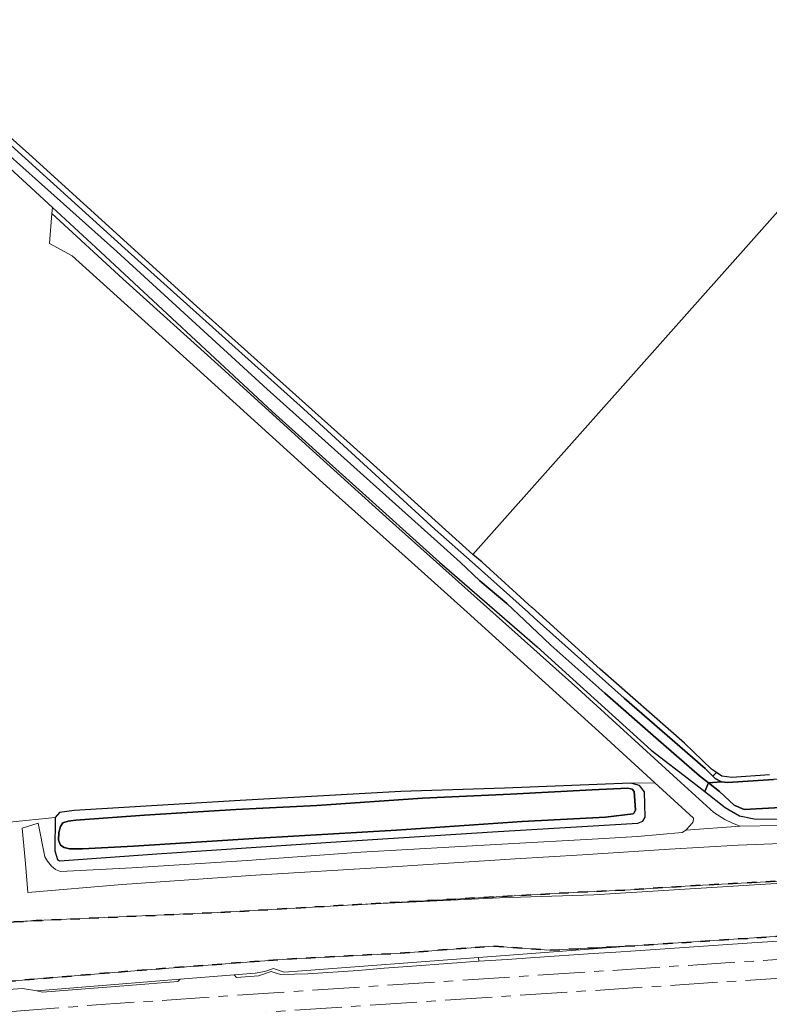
# Model space of a CAD drawing. Extents: x 105780 to 185197, y 477999 to 525027.
# Tile 192 of 256: x 109241 to 109400, y 478906 to 479115. Entities that reach past the tile are written whole.
import ezdxf

# ---------------------------------------------------------------- set-up
doc = ezdxf.new("R2010")
doc.units = 0
doc.linetypes.add('AM-AS', pattern=[16, 10, -2, 2, -2])
doc.linetypes.add('XX-HIDDEN', pattern=[4, 2, -2])
for name, color, linetype, lineweight in [('B-GV-GR-GRAS_GAZON-G', 252, 'Continuous', 13), ('B-GV-GR-MATERIAALGRENS-G', 252, 'XX-HIDDEN', 35), ('B-RO-IE-TERREINAFSCHEIDING_KUNSTMATIG_HEKWERK-G', 252, 'IE-TERREINAFSCHEIDING-KUNSTMATIG', 18), ('B-RO-IE-TERREINAFSCHEIDING_KUNSTMATIG_SCHUTTING-G', 252, 'IE-TERREINAFSCHEIDING-KUNSTMATIG-DICHT', 18), ('B-WE-AM-AS_SPOOR-G', 252, 'AM-AS', 18), ('B-WE-GW-WATERGANG_SLOOT_INSTEEK-G', 252, 'Continuous', 30), ('B1-WE-GR-BOUWLAND-GV', 80, 'Continuous', 13), ('B1-WE-KW-KUNSTWERK_GELUIDSWERING_SCHERM-G', 170, 'Continuous', 18), ('B1-WE-OG-WEG-GV', 7, 'Continuous', 18), ('B1-WE-VH-VERHARDING_ASFALT-GV', 252, 'Continuous', 18), ('B1-WE-VH-VERHARDING_HALFVERHARDING-GV', 252, 'Continuous', 18), ('B1-WE-VH-VERHARDING_OPEN-GV', 252, 'Continuous', 18)]:
    doc.layers.add(name, color=color, linetype=linetype, lineweight=lineweight)
doc.linetypes.add('IE-TERREINAFSCHEIDING-KUNSTMATIG', pattern='A,4,[82,NLCS.SHX,S=0.75,R=90,X=0,Y=0],4,-2', length=10)
doc.linetypes.add('IE-TERREINAFSCHEIDING-KUNSTMATIG-DICHT', pattern='A,8,-1,[82,NLCS.SHX,S=0.75,R=90,X=0,Y=0],-1', length=10)

msp = doc.modelspace()

# ---------------------------------------------------------------- linework, layer by layer
at = {"layer": 'B-GV-GR-GRAS_GAZON-G', "flags": 128}
msp.add_lwpolyline([(109227.954, 478908.401), (109241.766, 478909.443), (109244.785, 478908.941), (109275.272, 478911.395), (109286.788, 478912.322), (109291.222, 478912.679), (109293.304, 478913.049), (109295.103, 478913.635), (109297.364, 478912.896), (109337.782, 478915.943), (109338.673, 478916.009), (109372.492, 478918.53), (109353.683, 478917.537), (109341.799, 478918.408), (109321.326, 478916.876), (109297.899, 478915.668), (109268.229, 478913.396), (109244.96, 478911.462), (109222.471, 478909.48)], dxfattribs=at)
at = {"layer": 'B-GV-GR-MATERIAALGRENS-G', "flags": 128}
msp.add_lwpolyline([(109438.46, 478921.554), (109439.652, 478924.71), (109439.895, 478928.342), (109439.866, 478928.981), (109439.719, 478929.602), (109439.29, 478930.538), (109438.349, 478931.832), (109437.83, 478932.353), (109436.927, 478932.945), (109436.212, 478933.154), (109433.315, 478933.579), (109431.955, 478933.497), (109412.093, 478932.737), (109383.64, 478931.238), (109370.998, 478930.383), (109358.843, 478929.804), (109312.09, 478927.222), (109284.796, 478925.602), (109244.685, 478923.83), (109190.964, 478920.737), (109191.05, 478919.529), (109191.983, 478906.396), (109197.101, 478906.908), (109201.553, 478907.802), (109206.867, 478908.301), (109222.471, 478909.48), (109244.96, 478911.462), (109268.229, 478913.396), (109297.899, 478915.668), (109321.326, 478916.876), (109341.799, 478918.408), (109353.683, 478917.537), (109372.492, 478918.53), (109414.545, 478921.298), (109428.405, 478921.111), (109428.648, 478921.108), (109431.489, 478921.292), (109432.904, 478921.383), (109431.559, 478919.783), (109424.078, 478910.879), (109422.7, 478909.239), (109421.562, 478907.884), (109413.588, 478898.394), (109412.17, 478896.706), (109410.855, 478896.616), (109408.974, 478896.491), (109405.408, 478886.037), (109407.586, 478886.362), (109410.344, 478887.481), (109412.241, 478888.475), (109414.002, 478890.254), (109419.54, 478897.268)], close=True, dxfattribs=at)
at = {"layer": 'B-RO-IE-TERREINAFSCHEIDING_KUNSTMATIG_HEKWERK-G', "flags": 128}
msp.add_lwpolyline([(109176.295, 478906.332), (109172.353, 478912.304), (109174.595, 478916.597), (109176.189, 478918.252), (109178.728, 478919.059), (109191.386, 478919.812), (109244.685, 478923.83), (109284.796, 478925.602), (109312.09, 478927.222), (109343.183, 478928.695), (109363.176, 478929.303), (109432.722, 478933.666), (109439.164, 478933.956)], dxfattribs=at)
at = {"layer": 'B-RO-IE-TERREINAFSCHEIDING_KUNSTMATIG_SCHUTTING-G', "flags": 128}
msp.add_lwpolyline([(109338.673, 478916.009), (109338.764, 478915.203), (109344.748, 478915.587), (109350.642, 478915.99), (109363.048, 478916.847), (109367.862, 478917.155), (109376.249, 478917.723), (109385.482, 478918.359), (109396.792, 478919.097), (109409.009, 478919.9), (109414.369, 478920.258), (109415.872, 478920.272), (109421.55, 478920.238), (109426.538, 478920.125), (109428.461, 478920.2)], dxfattribs=at)
at = {"layer": 'B-WE-AM-AS_SPOOR-G', "flags": 128}
for points in [[(109425.128, 478917.094), (109281.567, 478907.599), (109255.537, 478905.773), (109223.173, 478903.214), (109197.494, 478900.905)], [(109421.4, 478912.84), (109282.681, 478903.666), (109255.798, 478901.783), (109223.478, 478899.226), (109202.021, 478897.296)]]:
    msp.add_lwpolyline(points, dxfattribs=at)
at = {"layer": 'B-WE-GW-WATERGANG_SLOOT_INSTEEK-G', "flags": 128}
for points in [[(109193.841, 479128.863), (109227.913, 479098.913), (109263.507, 479066.698), (109301.498, 479032.589), (109329.501, 479006.996), (109337.307, 479000), (109349.281, 478989.302), (109350.483, 478988.228), (109369.653, 478971.109), (109386.856, 478956.14), (109388.478, 478954.554), (109389.267, 478955.319), (109388.179, 478956.052), (109382.503, 478961.536), (109364.519, 478977.315), (109350.074, 478990.361), (109350.016, 478990.414), (109339.441, 479000), (109337.508, 479001.62), (109314.194, 479022.698), (109278.718, 479054.446), (109243.095, 479086.794), (109208.325, 479117.759)], [(109235.133, 479089.882), (109261.799, 479066.086), (109293.734, 479036.764), (109328.533, 479005.633), (109334.776, 479000), (109338.99, 478996.049), (109344.71, 478991.234), (109348.47, 478987.675), (109354.083, 478982.362), (109365.508, 478972.209), (109376.371, 478962.712), (109385.651, 478954.598), (109387.556, 478953.11), (109390.313, 478953.308), (109389, 478954.044), (109388.478, 478954.554), (109386.856, 478956.14), (109369.653, 478971.109), (109350.483, 478988.228), (109349.281, 478989.302), (109337.307, 479000), (109329.501, 479006.996), (109301.498, 479032.589), (109263.507, 479066.698), (109227.913, 479098.913)], [(109237.222, 479085.445), (109248.142, 479075.389), (109257.381, 479066.881), (109294.819, 479032.025), (109330.389, 479000), (109347.38, 478985.311), (109351.169, 478982.035), (109375.392, 478960.055), (109384.206, 478953.233), (109386.761, 478951.256), (109387.556, 478953.11), (109385.651, 478954.598), (109376.371, 478962.712), (109365.508, 478972.209), (109354.083, 478982.362), (109348.47, 478987.675), (109344.71, 478991.234), (109338.99, 478996.049), (109334.776, 479000), (109328.533, 479005.633), (109293.734, 479036.764), (109261.799, 479066.086), (109235.133, 479089.882)], [(109400.525, 478954.801), (109392.561, 478954.246), (109390.391, 478954.537), (109389.267, 478955.319), (109388.478, 478954.554), (109389, 478954.044), (109390.313, 478953.308), (109391.588, 478953.212), (109401.361, 478953.839)], [(109420.953, 478948.9), (109395.133, 478947.464), (109393.013, 478948.398), (109389.906, 478951.277), (109387.556, 478953.11), (109386.761, 478951.256), (109391.09, 478947.906), (109394.132, 478946.122), (109397.265, 478945.444), (109411.865, 478945.418)]]:
    msp.add_lwpolyline(points, dxfattribs=at)
for points in [[(109462.937, 478951.131), (109464.393, 478951.262), (109465.628, 478951.805), (109466.401, 478952.421), (109466.77, 478953.107), (109467.088, 478954.026), (109467.057, 478954.956), (109466.45, 478956.019), (109465.714, 478956.621), (109463.805, 478956.853), (109449.158, 478956.303), (109431.017, 478955.392), (109415.083, 478954.532), (109401.361, 478953.839), (109391.588, 478953.212), (109390.313, 478953.308), (109387.556, 478953.11), (109389.906, 478951.277), (109393.013, 478948.398), (109395.133, 478947.464), (109420.953, 478948.9), (109445.079, 478949.98)], [(109248.651, 478938.678), (109249.179, 478936.794), (109249.639, 478936.547), (109270.298, 478938.033), (109307.281, 478940.492), (109341.627, 478942.679), (109372.577, 478944.559), (109373.642, 478944.995), (109374.074, 478945.799), (109373.943, 478951.176), (109372.874, 478952.551), (109371.079, 478953.072), (109344.242, 478952.004), (109322.144, 478951.261), (109288.04, 478949.359), (109252.761, 478947.257), (109249.653, 478946.825), (109248.687, 478945.744)], [(109249.879, 478939.849), (109249.448, 478940.965), (109249.496, 478942.589), (109249.824, 478943.857), (109250.369, 478944.595), (109251.483, 478944.968), (109253.116, 478945.21), (109267.662, 478946.285), (109274.466, 478946.663), (109287.088, 478947.448), (109304.357, 478948.326), (109326.755, 478949.864), (109345.475, 478950.699), (109362.862, 478951.631), (109370.42, 478951.987), (109371.342, 478951.785), (109371.791, 478951.249), (109372.023, 478947.352), (109371.774, 478946.779), (109371.535, 478946.554), (109365.65, 478945.859), (109347.973, 478944.935), (109321.269, 478943.061), (109292.074, 478941.377), (109265.375, 478939.677), (109254.5, 478939.073), (109251.772, 478939.096), (109250.619, 478939.362)], [(109267.662, 478946.285), (109253.116, 478945.21), (109251.483, 478944.968), (109250.369, 478944.595), (109249.824, 478943.857), (109249.496, 478942.589), (109249.448, 478940.965), (109249.879, 478939.849), (109250.619, 478939.362), (109251.772, 478939.096), (109254.5, 478939.073), (109265.375, 478939.677), (109292.074, 478941.377), (109321.269, 478943.061), (109347.973, 478944.935), (109365.65, 478945.859), (109371.535, 478946.554), (109371.774, 478946.779), (109372.023, 478947.352), (109371.791, 478951.249), (109371.342, 478951.785), (109370.42, 478951.987), (109362.862, 478951.631), (109345.475, 478950.699), (109326.755, 478949.864), (109304.357, 478948.326), (109287.088, 478947.448), (109274.466, 478946.663)]]:
    msp.add_lwpolyline(points, close=True, dxfattribs=at)
at = {"layer": 'B1-WE-GR-BOUWLAND-GV', "flags": 128}
msp.add_lwpolyline([(109418.233, 479092.505), (109337.508, 479001.62), (109339.441, 479000), (109350.016, 478990.414), (109350.074, 478990.361), (109364.519, 478977.315), (109382.503, 478961.536), (109388.179, 478956.052), (109389.267, 478955.319), (109390.391, 478954.537), (109392.561, 478954.246), (109400.525, 478954.801)], dxfattribs=at)
at = {"layer": 'B1-WE-KW-KUNSTWERK_GELUIDSWERING_SCHERM-G', "flags": 128}
msp.add_lwpolyline([(109432.904, 478921.383), (109428.648, 478921.108), (109414.545, 478921.298), (109372.492, 478918.53), (109337.782, 478915.943)], dxfattribs=at)
at = {"layer": 'B1-WE-OG-WEG-GV', "flags": 128}
for points in [[(109411.865, 478945.418), (109397.265, 478945.444), (109394.132, 478946.122), (109391.09, 478947.906), (109386.761, 478951.256), (109384.206, 478953.233), (109375.392, 478960.055), (109351.169, 478982.035), (109347.38, 478985.311), (109330.389, 479000), (109294.819, 479032.025), (109257.381, 479066.881), (109248.142, 479075.389), (109248.036, 479074.14), (109263.066, 479060.273), (109283.969, 479041.427), (109302.751, 479024.323), (109319.797, 479008.926), (109329.751, 479000), (109359.773, 478973.141), (109381.698, 478953.202), (109388.687, 478946.846), (109391.029, 478945.359), (109392.682, 478944.556), (109394.278, 478943.892), (109411.193, 478944.177)], [(109410.219, 478940.501), (109393.871, 478939.875), (109379.265, 478938.994), (109360.822, 478937.799), (109346.464, 478937), (109319.28, 478935.179), (109291.272, 478933.506), (109262.967, 478931.523), (109242.903, 478929.827), (109242.436, 478935.964), (109241.71, 478943.454), (109245.12, 478944.582), (109246.495, 478937.362), (109247.056, 478936.463), (109247.916, 478935.394), (109248.794, 478934.724), (109249.817, 478934.257), (109265.085, 478935.043), (109289.531, 478936.583), (109313.704, 478938.358), (109343.669, 478940.096), (109364.102, 478941.223), (109372.497, 478941.686), (109381.968, 478942.573), (109382.745, 478943.061), (109383.678, 478944.038), (109384.32, 478944.851), (109384.359, 478945.619), (109376.158, 478953.134), (109371.079, 478953.072), (109372.874, 478952.551), (109373.943, 478951.176), (109374.074, 478945.799), (109373.642, 478944.995), (109372.577, 478944.559), (109341.627, 478942.679), (109307.281, 478940.492), (109270.298, 478938.033), (109249.639, 478936.547), (109249.179, 478936.794), (109248.651, 478938.678), (109248.687, 478945.744), (109239.021, 478944.747)], [(109190.964, 478920.737), (109244.685, 478923.83), (109284.796, 478925.602), (109312.09, 478927.222), (109358.843, 478929.804), (109370.998, 478930.383), (109383.64, 478931.238), (109412.093, 478932.737)]]:
    msp.add_lwpolyline(points, dxfattribs=at)
at = {"layer": 'B1-WE-VH-VERHARDING_ASFALT-GV', "flags": 128}
msp.add_lwpolyline([(109248.036, 479074.14), (109247.495, 479067.741), (109252.327, 479065.146), (109278.787, 479041.206), (109306.348, 479016.167), (109324.413, 479000), (109336.287, 478989.373), (109364.235, 478964.06), (109376.158, 478953.134), (109384.359, 478945.619), (109384.32, 478944.851), (109383.678, 478944.038), (109382.745, 478943.061), (109394.278, 478943.892), (109392.682, 478944.556), (109391.029, 478945.359), (109388.687, 478946.846), (109381.698, 478953.202), (109359.773, 478973.141), (109329.751, 479000), (109319.797, 479008.926), (109302.751, 479024.323), (109283.969, 479041.427), (109263.066, 479060.273)], close=True, dxfattribs=at)
msp.add_lwpolyline([(109411.193, 478944.177), (109394.278, 478943.892), (109382.745, 478943.061), (109381.968, 478942.573), (109372.497, 478941.686), (109364.102, 478941.223), (109343.669, 478940.096), (109313.704, 478938.358), (109289.531, 478936.583), (109265.085, 478935.043), (109249.817, 478934.257), (109248.794, 478934.724), (109247.916, 478935.394), (109247.056, 478936.463), (109246.495, 478937.362), (109245.12, 478944.582), (109241.71, 478943.454), (109242.436, 478935.964), (109242.903, 478929.827), (109262.967, 478931.523), (109291.272, 478933.506), (109319.28, 478935.179), (109346.464, 478937), (109360.822, 478937.799), (109379.265, 478938.994), (109393.871, 478939.875), (109410.219, 478940.501)], dxfattribs=at)
at = {"layer": 'B1-WE-VH-VERHARDING_HALFVERHARDING-GV', "flags": 128}
msp.add_lwpolyline([(109409.009, 478919.9), (109396.792, 478919.097), (109385.482, 478918.359), (109376.249, 478917.723), (109367.862, 478917.155), (109363.048, 478916.847), (109350.642, 478915.99), (109344.748, 478915.587), (109338.764, 478915.203), (109332.142, 478914.725), (109324.552, 478914.183), (109318.642, 478913.703), (109313.079, 478913.215), (109302.443, 478912.556), (109296.575, 478912.393), (109294.617, 478913), (109291.905, 478912.1), (109287.252, 478911.744), (109286.788, 478912.322), (109275.272, 478911.395), (109274.77, 478910.863), (109264.259, 478910.044), (109246.037, 478908.632), (109244.785, 478908.941), (109241.766, 478909.443), (109227.954, 478908.401)], dxfattribs=at)
at = {"layer": 'B1-WE-VH-VERHARDING_OPEN-GV', "flags": 128}
for points in [[(109208.325, 479117.759), (109243.095, 479086.794), (109278.718, 479054.446), (109314.194, 479022.698), (109337.508, 479001.62), (109418.233, 479092.505), (109466.886, 479147.088)], [(109239.021, 478944.747), (109248.687, 478945.744), (109249.653, 478946.825), (109252.761, 478947.257), (109288.04, 478949.359), (109322.144, 478951.261), (109344.242, 478952.004), (109371.079, 478953.072), (109376.158, 478953.134), (109364.235, 478964.06), (109336.287, 478989.373), (109324.413, 479000), (109306.348, 479016.167), (109278.787, 479041.206), (109252.327, 479065.146), (109247.495, 479067.741), (109248.036, 479074.14), (109248.142, 479075.389), (109237.222, 479085.445)]]:
    msp.add_lwpolyline(points, dxfattribs=at)
msp.add_lwpolyline([(109338.673, 478916.009), (109338.764, 478915.203), (109344.748, 478915.587), (109350.642, 478915.99), (109363.048, 478916.847), (109367.862, 478917.155), (109376.249, 478917.723), (109385.482, 478918.359), (109396.792, 478919.097), (109409.009, 478919.9), (109414.369, 478920.258), (109415.872, 478920.272), (109421.55, 478920.238), (109426.538, 478920.125), (109428.461, 478920.2), (109428.405, 478921.111), (109414.545, 478921.298), (109372.492, 478918.53)], close=True, dxfattribs=at)

doc.saveas('drawing.dxf')
